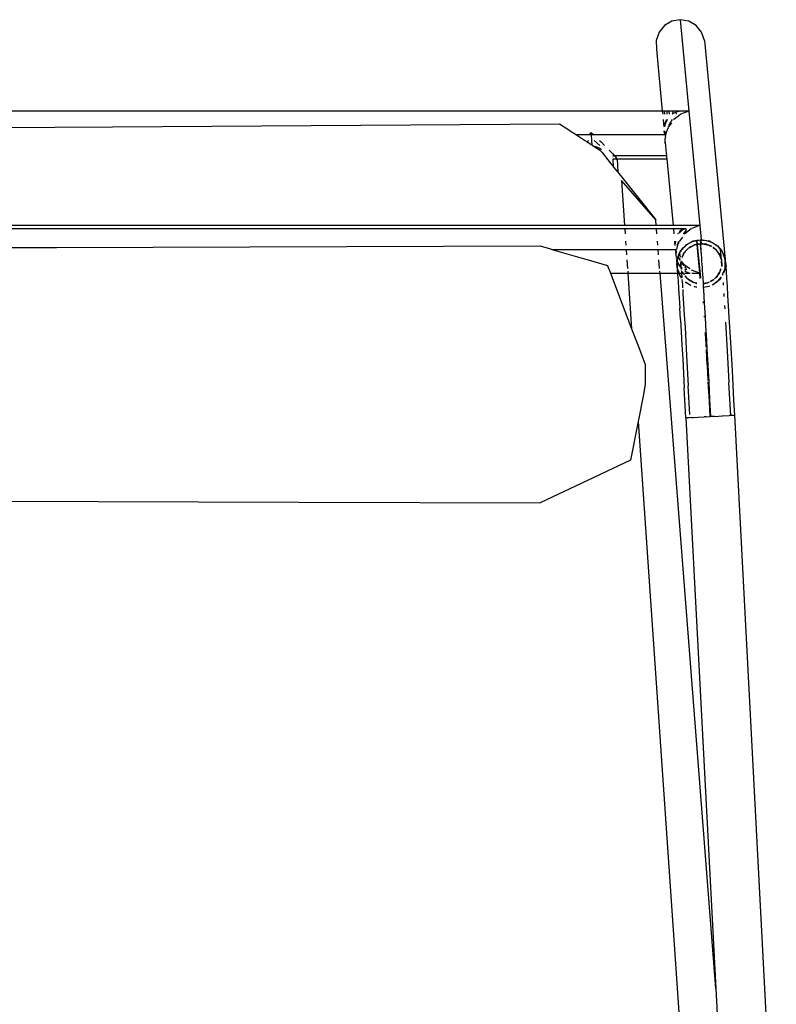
# Model space of a CAD drawing. Header units: millimetres. Extents: x 5678 to 25228, y 1791 to 30190.
# Tile 36 of 63: x 21088 to 21431, y 18486 to 18933. Entities that reach past the tile are written whole.
import ezdxf

# ---------------------------------------------------------------- set-up
doc = ezdxf.new("R2010")
doc.units = ezdxf.units.MM
doc.layers.add('furn', color=34, linetype='Continuous')

# ---------------------------------------------------------------- blocks, each defined once
blk = doc.blocks.new('ff')
for p, q in [((96816.27, 20458.83), (96782.22, 20950.56)), ((96752.52, 20821.35), (96771.67, 20455.96)), ((96780.41, 20720.23), (96775.05, 20822.53)), ((96780.41, 20720.23), (96806.14, 20390.46)), ((96794.2, 20457.15), (96780.41, 20720.23)), ((96836.61, 20484.61), (96861.36, 20496.3)), ((96972.57, 20495.98), (96861.36, 20496.3)), ((97355.36, 20494.86), (96972.57, 20495.98)), ((96819.73, 20476.65), (96830.86, 20481.9)), ((96830.86, 20481.9), (96836.61, 20484.61)), ((96816.27, 20458.83), (96819.73, 20476.65)), ((96813.83, 20446.29), (96816.27, 20458.83)), ((96772.03, 20455.98), (96771.67, 20455.96)), ((96771.67, 20455.96), (96772.04, 20448.97)), ((96772.03, 20455.98), (96772.35, 20456)), ((96772.35, 20456), (96773.13, 20456.04)), ((96773.13, 20456.04), (96773.55, 20456.06)), ((96773.55, 20456.06), (96774.29, 20456.1)), ((96773.55, 20456.06), (96774.37, 20440.81)), ((96777.21, 20456.26), (96774.29, 20456.1)), ((96777.21, 20456.26), (96777.3, 20456.26)), ((96780.98, 20456.45), (96777.3, 20456.26)), ((96780.98, 20456.45), (96782.83, 20456.55)), ((96782.83, 20456.55), (96783.04, 20456.56)), ((96783.27, 20448.64), (96782.83, 20456.55)), ((96784.89, 20456.66), (96783.04, 20456.56)), ((96783.04, 20456.56), (96783.4, 20449.68)), ((96784.89, 20456.66), (96785.75, 20456.7)), ((96788.48, 20456.85), (96785.75, 20456.7)), ((96788.48, 20456.85), (96788.57, 20456.85)), ((96790.83, 20456.97), (96788.57, 20456.85)), ((96791.56, 20457.01), (96790.83, 20456.97)), ((96791.56, 20457.01), (96792.64, 20457.06)), ((96792.39, 20455.65), (96793.1, 20442.35)), ((96792.64, 20457.06), (96793.52, 20457.11)), ((96794.2, 20457.15), (96793.52, 20457.11)), ((96794.2, 20457.15), (96794.94, 20443.23)), ((96772.04, 20448.97), (96772.41, 20442.05)), ((96783.4, 20449.68), (96783.39, 20449.48)), ((96783.39, 20449.48), (96783.77, 20442.89)), ((96783.26, 20448.47), (96783.27, 20448.64)), ((96783.69, 20440.81), (96783.26, 20448.47)), ((96812.92, 20441.61), (96813.83, 20446.29)), ((96772.41, 20442.05), (96772.78, 20435.25)), ((96775.18, 20426.23), (96774.37, 20440.81)), ((96783.69, 20440.46), (96783.69, 20440.81)), ((96783.71, 20440.41), (96783.69, 20440.46)), ((96784.11, 20433.12), (96783.71, 20440.41)), ((96783.77, 20442.89), (96783.77, 20442.49)), ((96783.77, 20442.49), (96783.9, 20440.48)), ((96783.91, 20439.95), (96783.93, 20439.91)), ((96783.93, 20439.91), (96784.13, 20436.28)), ((96793.87, 20428.3), (96793.1, 20442.35)), ((96795.68, 20429.84), (96794.94, 20443.23)), ((96812.92, 20432.56), (96812.92, 20441.61)), ((96772.78, 20435.25), (96773.51, 20422.32)), ((96784.13, 20436.28), (96784.15, 20435.68)), ((96784.15, 20435.68), (96784.49, 20429.93)), ((96784.12, 20432.6), (96784.11, 20433.12)), ((96784.52, 20425.66), (96784.12, 20432.6)), ((96816.09, 20424.23), (96812.92, 20432.56)), ((96775.94, 20412.98), (96775.18, 20426.23)), ((96784.49, 20429.93), (96784.51, 20429.14)), ((96784.51, 20429.14), (96784.74, 20425.59)), ((96794.61, 20415.51), (96793.87, 20428.3)), ((96796.04, 20423.5), (96795.68, 20429.84)), ((96773.51, 20422.32), (96774.19, 20410.64)), ((96784.56, 20425.02), (96784.52, 20425.66)), ((96784.54, 20424.97), (96784.56, 20425.02)), ((96784.56, 20424.93), (96784.54, 20424.97)), ((96784.93, 20418.49), (96784.56, 20424.93)), ((96784.74, 20425.59), (96784.72, 20425.54)), ((96784.78, 20424.47), (96784.8, 20424.42)), ((96784.8, 20424.42), (96784.83, 20423.91)), ((96784.83, 20423.91), (96784.87, 20422.95)), ((96784.87, 20422.95), (96785.16, 20418.32)), ((96796.39, 20417.47), (96796.04, 20423.5)), ((96819.23, 20416.02), (96816.09, 20424.23)), ((96784.96, 20417.64), (96784.93, 20418.49)), ((96785.36, 20410.68), (96784.96, 20417.64)), ((96785.16, 20418.32), (96785.2, 20417.67)), ((96796.72, 20411.83), (96796.39, 20417.47)), ((96794.96, 20409.76), (96794.61, 20415.51)), ((96821, 20390.46), (96819.23, 20416.02)), ((96828.98, 20390.46), (96819.23, 20416.02)), ((96774.19, 20410.64), (96774.51, 20405.42)), ((96785.38, 20410.64), (96785.36, 20410.68)), ((96785.75, 20404.15), (96785.38, 20410.64)), ((96785.61, 20410.71), (96785.64, 20410.16)), ((96785.63, 20410.71), (96785.64, 20410.16)), ((96785.64, 20410.16), (96785.67, 20410.11)), ((96795.28, 20404.53), (96794.96, 20409.76)), ((96796.72, 20411.83), (96797.04, 20406.6)), ((96774.51, 20405.42), (96774.8, 20400.68)), ((96776.4, 20405.38), (96776.31, 20406.84)), ((96785.77, 20404.11), (96785.75, 20404.15)), ((96786.11, 20398.11), (96785.77, 20404.11)), ((96786.02, 20404.19), (96786.06, 20403.61)), ((96786.05, 20404.19), (96786.06, 20403.61)), ((96786.06, 20403.61), (96786.1, 20403.54)), ((96795.57, 20399.87), (96795.28, 20404.53)), ((96797.33, 20401.86), (96797.04, 20406.6)), ((96774.8, 20400.68), (96775.07, 20396.46)), ((96776.74, 20399.82), (96776.66, 20401.16)), ((96795.7, 20397.98), (96795.57, 20399.87)), ((96797.6, 20397.64), (96797.33, 20401.86)), ((96775.07, 20396.46), (96775.32, 20392.79)), ((96777.07, 20394.77), (96776.99, 20396)), ((96779.53, 20394.07), (96780.36, 20394.77)), ((96779.9, 20394.5), (96779.53, 20394.07)), ((96780.36, 20394.77), (96779.9, 20394.5)), ((96782.03, 20395.72), (96780.36, 20394.77)), ((96780.36, 20394.77), (96781.03, 20395.33)), ((96781.03, 20395.33), (96782, 20395.78)), ((96783.47, 20396.46), (96783.3, 20396.43)), ((96783.3, 20396.39), (96783.47, 20396.46)), ((96783.42, 20394.5), (96783.91, 20394.78)), ((96786.18, 20396.94), (96783.47, 20396.46)), ((96783.47, 20396.46), (96783.69, 20396.57)), ((96783.69, 20396.57), (96786.18, 20397.02)), ((96783.91, 20394.78), (96783.97, 20394.79)), ((96783.97, 20394.79), (96784.03, 20394.82)), ((96786.29, 20395.26), (96784.03, 20394.82)), ((96784.03, 20394.82), (96786.29, 20395.2)), ((96786.18, 20397.02), (96786.11, 20398.11)), ((96786.18, 20396.94), (96786.18, 20397.02)), ((96786.29, 20395.26), (96786.18, 20396.94)), ((96786.29, 20395.2), (96786.29, 20395.26)), ((96786.45, 20392.63), (96786.29, 20395.2)), ((96789.12, 20396.91), (96789.52, 20396.88)), ((96790.34, 20396.58), (96789.12, 20396.78)), ((96789.36, 20395.1), (96789.23, 20395.11)), ((96789.24, 20395), (96789.94, 20394.88)), ((96789.94, 20394.88), (96789.36, 20395.1)), ((96789.52, 20396.88), (96790.33, 20396.6)), ((96789.94, 20394.88), (96790.39, 20394.8)), ((96790.94, 20394.49), (96789.94, 20394.88)), ((96790.39, 20394.8), (96790.94, 20394.49)), ((96790.94, 20394.49), (96791.82, 20394)), ((96791.87, 20394.14), (96790.94, 20394.49)), ((96791.91, 20396.05), (96792.3, 20395.92)), ((96793.89, 20394.85), (96791.92, 20395.95)), ((96792.3, 20395.92), (96793.89, 20394.85)), ((96794.37, 20394.58), (96793.89, 20394.85)), ((96793.89, 20394.85), (96794.37, 20394.52)), ((96795.84, 20395.83), (96795.75, 20397.17)), ((96796.02, 20393.29), (96795.84, 20395.83)), ((96797.85, 20393.97), (96797.6, 20397.64)), ((96775.32, 20392.79), (96775.54, 20389.73)), ((96776.9, 20390.28), (96776.1, 20388.12)), ((96776.12, 20388.36), (96776.89, 20390.48)), ((96777.1, 20391.05), (96777.11, 20391.08)), ((96777.11, 20391.08), (96777.31, 20391.38)), ((96777.31, 20391.38), (96777.14, 20390.93)), ((96777.37, 20390.3), (96777.31, 20391.38)), ((96777.93, 20392.24), (96778.79, 20393.45)), ((96779.53, 20394.07), (96777.94, 20392.22)), ((96778.08, 20388.37), (96778.68, 20390.05)), ((96778.68, 20390.05), (96778.34, 20389.48)), ((96778.68, 20390.05), (96778.75, 20390.17)), ((96779.29, 20391.1), (96778.75, 20390.17)), ((96778.75, 20390.17), (96778.94, 20390.68)), ((96778.79, 20393.45), (96779.53, 20394.07)), ((96778.94, 20390.68), (96779.29, 20391.1)), ((96779.29, 20391.1), (96780.61, 20392.63)), ((96779.69, 20391.77), (96779.29, 20391.1)), ((96780.61, 20392.63), (96779.69, 20391.77)), ((96780.61, 20392.63), (96780.99, 20393.08)), ((96781.02, 20393.02), (96780.61, 20392.63)), ((96781.37, 20393.33), (96782.82, 20394.16)), ((96781.64, 20393.6), (96781.37, 20393.33)), ((96782.8, 20394.19), (96781.64, 20393.6)), ((96786.7, 20389.23), (96786.45, 20392.63)), ((96786.7, 20389.23), (96786.48, 20392.63)), ((96787.39, 20392.77), (96788.88, 20377.12)), ((96787.56, 20392.8), (96787.78, 20390.46)), ((96787.78, 20390.46), (96791.62, 20389.04)), ((96791.45, 20390.41), (96787.78, 20390.46)), ((96791.42, 20390.46), (96787.78, 20390.46)), ((96787.78, 20390.46), (96789.04, 20377.15)), ((96791.97, 20394.06), (96791.87, 20394.14)), ((96792.67, 20393.52), (96792.04, 20394.01)), ((96792.05, 20393.87), (96792.67, 20393.52)), ((96794.64, 20390.46), (96792.27, 20390.46)), ((96792.54, 20390.4), (96792.27, 20390.4)), ((96794.63, 20389.55), (96792.54, 20390.4)), ((96792.67, 20393.52), (96793.24, 20393.21)), ((96793.52, 20392.88), (96792.67, 20393.52)), ((96793.24, 20393.21), (96793.52, 20392.88)), ((96793.52, 20392.88), (96794.56, 20391.67)), ((96793.99, 20392.52), (96793.52, 20392.88)), ((96794.55, 20391.75), (96793.99, 20392.52)), ((96794.92, 20391.25), (96795.35, 20390.75)), ((96795.42, 20390.57), (96794.92, 20391.25)), ((96795.46, 20390.46), (96795.04, 20390.46)), ((96795.35, 20390.75), (96795.42, 20390.57)), ((96795.42, 20390.57), (96795.46, 20390.46)), ((96795.5, 20390.46), (96795.46, 20390.46)), ((96795.46, 20390.46), (96795.7, 20389.82)), ((96796.23, 20390.46), (96795.5, 20390.46)), ((96795.56, 20390.38), (96795.5, 20390.46)), ((96795.79, 20389.72), (96795.56, 20390.38)), ((96796.08, 20392.47), (96796.07, 20392.62)), ((96796.76, 20391.81), (96796.07, 20392.62)), ((96796.23, 20390.46), (96796.08, 20392.47)), ((96796.12, 20392.68), (96796.62, 20392.1)), ((96796.28, 20389.81), (96796.23, 20390.46)), ((96797.35, 20390.46), (96796.23, 20390.46)), ((96796.62, 20392.1), (96796.76, 20391.81)), ((96796.91, 20391.64), (96796.76, 20391.81)), ((96796.76, 20391.81), (96797.13, 20391.06)), ((96797.13, 20391.06), (96796.91, 20391.64)), ((96797.35, 20390.46), (96797.13, 20391.06)), ((96797.13, 20391.06), (96797.42, 20390.46)), ((96797.69, 20389.55), (96797.35, 20390.46)), ((96797.42, 20390.46), (96797.35, 20390.46)), ((96797.42, 20390.46), (96797.86, 20389.55)), ((96798.1, 20390.46), (96797.42, 20390.46)), ((96798.07, 20390.91), (96797.85, 20393.97)), ((96798.1, 20390.46), (96798.07, 20390.91)), ((96798.17, 20389.55), (96798.1, 20390.46)), ((96806.14, 20390.46), (96798.1, 20390.46)), ((96806.14, 20390.46), (96806.21, 20389.55)), ((96819.57, 20390.46), (96806.14, 20390.46)), ((96821, 20390.46), (96819.57, 20390.46)), ((96821.06, 20389.55), (96821, 20390.46)), ((96828.98, 20390.46), (96821, 20390.46)), ((96829.33, 20389.55), (96828.98, 20390.46)), ((96775.54, 20389.73), (96775.72, 20387.29)), ((96775.88, 20385.49), (96775.72, 20387.29)), ((96775.88, 20385.49), (96776.05, 20387.07)), ((96776.04, 20384.65), (96775.88, 20385.49)), ((96776.1, 20388.12), (96776.04, 20387.95)), ((96776.04, 20387.38), (96776.1, 20388.12)), ((96776.04, 20387.95), (96776.04, 20387.38)), ((96776.04, 20387.38), (96776.05, 20387.07)), ((96776.05, 20387.07), (96776.04, 20384.65)), ((96776.1, 20388.12), (96776.12, 20388.36)), ((96777.67, 20386.27), (96777.59, 20387.39)), ((96777.82, 20384.88), (96777.67, 20386.27)), ((96777.78, 20387.19), (96777.71, 20386.91)), ((96777.71, 20386.91), (96777.82, 20384.88)), ((96777.82, 20384.88), (96777.82, 20387.16)), ((96778.34, 20389.48), (96778.08, 20388.37)), ((96786.77, 20387.74), (96786.7, 20389.23)), ((96786.98, 20385.09), (96786.77, 20387.74)), ((96791.62, 20389.04), (96791.66, 20389.01)), ((96792.4, 20388.46), (96795.02, 20386.52)), ((96793.9, 20388.72), (96794.18, 20388.9)), ((96794.2, 20388.15), (96793.9, 20388.72)), ((96794.18, 20388.9), (96794.75, 20388.75)), ((96794.74, 20388.9), (96794.18, 20388.9)), ((96794.84, 20387.37), (96794.2, 20388.15)), ((96794.7, 20389.49), (96794.63, 20389.55)), ((96795.02, 20386.52), (96796.25, 20384.91)), ((96795.89, 20386.12), (96795.09, 20387.08)), ((96795.89, 20388.09), (96796.48, 20387.46)), ((96796.48, 20385.21), (96795.89, 20386.12)), ((96796.27, 20388.28), (96796.13, 20388.39)), ((96796.2, 20388.48), (96796.22, 20388.51)), ((96796.2, 20388.48), (96796.27, 20388.28)), ((96796.38, 20388.2), (96796.27, 20388.28)), ((96796.3, 20389.55), (96796.28, 20389.81)), ((96796.33, 20389.19), (96796.3, 20389.55)), ((96796.42, 20388.2), (96796.38, 20388.71)), ((96796.38, 20388.2), (96796.42, 20388.2)), ((96796.43, 20388.13), (96796.42, 20388.2)), ((96797.7, 20386.41), (96796.43, 20388.13)), ((96796.45, 20387.89), (96796.43, 20388.13)), ((96796.45, 20387.8), (96796.45, 20387.89)), ((96796.48, 20387.73), (96796.45, 20387.8)), ((96796.48, 20387.73), (96796.48, 20387.46)), ((96796.48, 20387.46), (96796.51, 20387.42)), ((96796.51, 20387.42), (96796.48, 20387.29)), ((96796.48, 20387.29), (96796.48, 20385.21)), ((96796.69, 20385.49), (96796.48, 20387.29)), ((96796.57, 20385.34), (96796.48, 20387.29)), ((96796.51, 20387.42), (96797.54, 20386.31)), ((96797.54, 20386.31), (96798.25, 20384.89)), ((96798.06, 20388.57), (96797.69, 20389.55)), ((96798.25, 20385), (96797.7, 20386.41)), ((96797.86, 20389.55), (96797.88, 20389.5)), ((96797.88, 20389.5), (96798.06, 20388.57)), ((96798.06, 20388.57), (96798.13, 20388.2)), ((96798.2, 20388.2), (96798.06, 20388.57)), ((96798.13, 20388.2), (96798.25, 20387.52)), ((96798.26, 20388.47), (96798.17, 20389.55)), ((96798.25, 20388.04), (96798.2, 20388.2)), ((96798.25, 20388.04), (96798.28, 20388.2)), ((96798.25, 20387.52), (96798.25, 20388.04)), ((96798.36, 20386.97), (96798.25, 20388.04)), ((96798.25, 20385), (96798.25, 20387.52)), ((96798.25, 20387.52), (96798.36, 20386.97)), ((96798.4, 20386.52), (96798.25, 20385)), ((96798.28, 20388.2), (96798.26, 20388.47)), ((96798.41, 20386.67), (96798.36, 20386.97)), ((96798.4, 20386.52), (96798.41, 20386.67)), ((96798.61, 20384.28), (96798.4, 20386.52)), ((96806.32, 20388.2), (96806.62, 20384.28)), ((96821.43, 20384.28), (96821.16, 20388.2)), ((96829.36, 20389.47), (96829.33, 20389.55)), ((96829.84, 20388.2), (96829.36, 20389.47)), ((96830.34, 20386.9), (96829.84, 20388.2)), ((96839.33, 20384.28), (96830.34, 20386.9)), ((96776.04, 20384.65), (96776.04, 20384.12)), ((96776.23, 20383.59), (96776.04, 20384.65)), ((96785.64, 20283.06), (96776.04, 20384.12)), ((96776.04, 20384.12), (96776.23, 20383.59)), ((96776.23, 20383.59), (96777.16, 20381.11)), ((96776.41, 20382.66), (96776.23, 20383.59)), ((96777.16, 20381.11), (96776.41, 20382.66)), ((96777.16, 20381.11), (96777.38, 20380.53)), ((96777.53, 20380.35), (96777.16, 20381.11)), ((96777.82, 20384.43), (96777.82, 20384.88)), ((96777.84, 20384.37), (96777.82, 20384.43)), ((96777.85, 20384.27), (96777.84, 20384.37)), ((96777.85, 20384.27), (96778.73, 20381.79)), ((96777.85, 20384.27), (96778.29, 20379.47)), ((96778.87, 20381.59), (96777.85, 20384.27)), ((96778.73, 20381.79), (96778.87, 20381.59)), ((96778.94, 20381.41), (96778.87, 20381.59)), ((96778.87, 20381.59), (96779.37, 20380.91)), ((96779.37, 20380.91), (96778.94, 20381.41)), ((96780.77, 20379.29), (96779.37, 20380.91)), ((96779.37, 20380.91), (96780.3, 20379.65)), ((96787.05, 20383.51), (96786.98, 20385.09)), ((96787.22, 20381.62), (96787.05, 20383.51)), ((96787.44, 20378.86), (96787.22, 20381.62)), ((96787.3, 20379.96), (96787.22, 20381.62)), ((96795, 20381.07), (96793.69, 20379.53)), ((96794.6, 20380.4), (96795, 20381.07)), ((96795, 20381.07), (96795.54, 20382)), ((96795.35, 20381.48), (96795, 20381.07)), ((96795.54, 20382), (96795.35, 20381.48)), ((96796, 20383.23), (96795.54, 20382)), ((96795.54, 20382), (96795.95, 20382.69)), ((96795.95, 20382.69), (96796.08, 20383.21)), ((96796.99, 20380.82), (96796.51, 20380.13)), ((96797.81, 20383.13), (96796.89, 20384.56)), ((96796.91, 20380.61), (96796.99, 20380.82)), ((96797.1, 20381.12), (96796.92, 20383.04)), ((96796.93, 20384.03), (96797.59, 20383.19)), ((96796.99, 20380.82), (96797.1, 20381.12)), ((96797.18, 20381.08), (96796.99, 20380.82)), ((96797.1, 20381.12), (96797.75, 20382.85)), ((96798.17, 20383.8), (96797.18, 20381.08)), ((96797.59, 20383.19), (96797.75, 20382.85)), ((96797.75, 20382.85), (96797.83, 20383.08)), ((96797.81, 20383.13), (96798.19, 20384.05)), ((96797.83, 20383.08), (96797.81, 20383.13)), ((96798.19, 20384.05), (96798.17, 20383.8)), ((96798.25, 20384.79), (96798.19, 20384.05)), ((96798.19, 20384.05), (96798.25, 20384.21)), ((96798.25, 20384.89), (96798.25, 20385)), ((96798.25, 20384.79), (96798.25, 20384.89)), ((96798.25, 20384.21), (96798.25, 20384.79)), ((96798.67, 20383.65), (96798.61, 20384.28)), ((96798.84, 20381.92), (96798.67, 20383.22)), ((96798.67, 20380.2), (96798.83, 20381.86)), ((96798.87, 20381.35), (96798.71, 20379.55)), ((96798.83, 20381.86), (96798.84, 20381.92)), ((96798.87, 20381.35), (96798.83, 20381.86)), ((96799.07, 20379.43), (96798.87, 20381.35)), ((96806.81, 20381.92), (96807, 20379.43)), ((96821.76, 20379.43), (96821.59, 20381.92)), ((96839.88, 20384.12), (96839.33, 20384.28)), ((96847.47, 20381.92), (96839.88, 20384.12)), ((96856.04, 20379.43), (96847.47, 20381.92)), ((96777.38, 20380.53), (96777.53, 20380.35)), ((96777.53, 20380.35), (96778.29, 20379.47)), ((96777.67, 20380.06), (96777.53, 20380.35)), ((96779.57, 20377.87), (96777.67, 20380.06)), ((96778.29, 20379.47), (96779.78, 20377.74)), ((96779.78, 20377.74), (96779.57, 20377.87)), ((96779.78, 20377.74), (96779.9, 20377.6)), ((96780.4, 20377.32), (96779.78, 20377.74)), ((96779.9, 20377.6), (96780.4, 20377.32)), ((96780.3, 20379.65), (96780.77, 20379.29)), ((96780.4, 20377.32), (96782.82, 20375.96)), ((96781.99, 20376.25), (96780.4, 20377.32)), ((96781.06, 20378.96), (96780.77, 20379.29)), ((96780.77, 20379.29), (96781.62, 20378.64)), ((96781.62, 20378.64), (96781.06, 20378.96)), ((96781.8, 20378.54), (96781.62, 20378.64)), ((96781.8, 20378.54), (96781.8, 20378.5)), ((96782.82, 20375.96), (96781.99, 20376.25)), ((96782.3, 20378.12), (96782.42, 20378.03)), ((96782.42, 20378.03), (96783.35, 20377.67)), ((96783.35, 20377.67), (96782.92, 20377.91)), ((96783.91, 20377.36), (96783.35, 20377.67)), ((96783.35, 20377.67), (96784.35, 20377.29)), ((96784.35, 20377.29), (96783.91, 20377.36)), ((96786.48, 20376.93), (96784.35, 20377.29)), ((96784.35, 20377.29), (96784.93, 20377.06)), ((96784.93, 20377.06), (96786.48, 20376.93)), ((96787.15, 20376.81), (96786.48, 20376.93)), ((96786.48, 20376.93), (96787.35, 20376.85)), ((96787.35, 20376.85), (96787.15, 20376.81)), ((96787.31, 20375.08), (96787.15, 20376.81)), ((96787.52, 20377.14), (96787.3, 20379.96)), ((96787.54, 20376.89), (96787.35, 20376.85)), ((96787.35, 20376.85), (96787.55, 20376.83)), ((96787.61, 20376.9), (96787.44, 20378.86)), ((96787.54, 20376.89), (96787.52, 20377.14)), ((96787.61, 20376.9), (96787.54, 20376.89)), ((96787.55, 20376.83), (96787.54, 20376.89)), ((96787.55, 20376.83), (96787.61, 20376.83)), ((96787.69, 20375.15), (96787.55, 20376.83)), ((96788.88, 20377.12), (96787.61, 20376.9)), ((96787.61, 20376.83), (96788.88, 20377.07)), ((96787.61, 20376.83), (96787.61, 20376.9)), ((96789.04, 20377.15), (96788.88, 20377.12)), ((96788.88, 20377.12), (96788.88, 20377.07)), ((96788.88, 20377.07), (96789.05, 20377.11)), ((96788.88, 20377.07), (96789.04, 20375.38)), ((96790.26, 20377.34), (96789.04, 20377.15)), ((96789.04, 20377.15), (96789.05, 20377.11)), ((96789.05, 20377.11), (96790.26, 20377.34)), ((96789.05, 20377.11), (96789.21, 20375.41)), ((96790.26, 20377.34), (96790.33, 20377.38)), ((96790.33, 20377.38), (96790.39, 20377.39)), ((96790.73, 20377.58), (96790.39, 20377.39)), ((96792.66, 20378.68), (96790.73, 20377.58)), ((96790.73, 20377.58), (96792.65, 20378.57)), ((96791.51, 20376.02), (96793.93, 20377.4)), ((96793.26, 20376.84), (96791.51, 20376.02)), ((96792.65, 20378.57), (96792.89, 20378.78)), ((96793.02, 20378.91), (96793.69, 20379.53)), ((96793.24, 20379.01), (96793.04, 20378.9)), ((96793.08, 20378.87), (96793.04, 20378.9)), ((96793.69, 20379.53), (96793.24, 20379.01)), ((96793.93, 20377.4), (96793.26, 20376.84)), ((96793.69, 20379.53), (96794.6, 20380.4)), ((96794.76, 20378.09), (96793.93, 20377.4)), ((96793.93, 20377.4), (96794.4, 20377.66)), ((96794.4, 20377.66), (96794.76, 20378.09)), ((96794.76, 20378.09), (96796.51, 20380.13)), ((96795.5, 20378.71), (96794.76, 20378.09)), ((96796.51, 20380.13), (96795.5, 20378.71)), ((96796.51, 20380.13), (96796.91, 20380.61)), ((96797.42, 20376.13), (96798.05, 20377.52)), ((96798.22, 20377.5), (96797.5, 20375.72)), ((96798.05, 20377.52), (96798.59, 20379.43)), ((96798.59, 20379.43), (96798.71, 20379.55)), ((96798.59, 20379.43), (96798.71, 20379.45)), ((96798.73, 20379.42), (96798.7, 20379.43)), ((96798.71, 20379.55), (96798.71, 20379.45)), ((96798.73, 20379.42), (96798.71, 20379.45)), ((96799.07, 20379.43), (96798.73, 20379.42)), ((96807, 20379.43), (96799.07, 20379.43)), ((96799.08, 20375.66), (96799.24, 20377.36)), ((96799.28, 20376.93), (96799.11, 20375.66)), ((96799.25, 20377.46), (96799.23, 20377.52)), ((96799.24, 20377.36), (96799.25, 20377.46)), ((96799.28, 20376.93), (96799.24, 20377.36)), ((96799.25, 20377.46), (96799.25, 20377.52)), ((96799.43, 20375.66), (96799.28, 20376.93)), ((96820.7, 20379.43), (96807, 20379.43)), ((96807.15, 20377.52), (96807.29, 20375.66)), ((96821.76, 20379.43), (96820.7, 20379.43)), ((96841.49, 20379.43), (96821.76, 20379.43)), ((96822.02, 20375.66), (96821.9, 20377.52)), ((96842.39, 20379.43), (96841.49, 20379.43)), ((96856.04, 20379.43), (96842.39, 20379.43)), ((96856.67, 20379.24), (96856.04, 20379.43)), ((96861.36, 20377.88), (96856.67, 20379.24)), ((97084.52, 20378.52), (96861.36, 20377.88)), ((97355.36, 20379.31), (97084.52, 20378.52)), ((96782.82, 20375.96), (96783.29, 20375.7)), ((96783.85, 20375.6), (96782.82, 20375.96)), ((96783.29, 20375.7), (96783.85, 20375.6)), ((96783.85, 20375.6), (96786.52, 20375.15)), ((96784.77, 20375.29), (96783.85, 20375.6)), ((96786.52, 20375.15), (96784.77, 20375.29)), ((96786.52, 20375.15), (96787.15, 20375.05)), ((96787.31, 20375.08), (96786.52, 20375.15)), ((96787.15, 20375.05), (96787.31, 20375.08)), ((96787.78, 20368.39), (96787.15, 20375.05)), ((96787.37, 20375.09), (96787.31, 20375.08)), ((96787.37, 20375.09), (96787.69, 20375.15)), ((96787.7, 20375.07), (96787.37, 20375.09)), ((96787.69, 20375.15), (96789.04, 20375.38)), ((96787.7, 20375.07), (96787.69, 20375.15)), ((96790.6, 20375.59), (96787.7, 20375.07)), ((96789.04, 20375.38), (96789.21, 20375.41)), ((96789.21, 20375.41), (96790.83, 20375.7)), ((96790.83, 20375.7), (96790.6, 20375.59)), ((96791.51, 20376.02), (96790.83, 20375.7)), ((96790.83, 20375.7), (96791, 20375.73)), ((96791, 20375.73), (96791.51, 20376.02)), ((96791.75, 20370.03), (96794.73, 20372.33)), ((96794.93, 20371.75), (96794.16, 20370.76)), ((96794.73, 20372.33), (96794.8, 20372.42)), ((96795.1, 20371.98), (96794.93, 20371.75)), ((96795.37, 20372.33), (96795.1, 20371.98)), ((96795.8, 20373.77), (96797.2, 20375.66)), ((96795.91, 20370.59), (96797.33, 20372)), ((96797.33, 20372), (96796.72, 20370.65)), ((96797.2, 20375.66), (96797.38, 20375.66)), ((96797.5, 20375.72), (96797.47, 20375.66)), ((96797.86, 20372.13), (96797.84, 20372.1)), ((96798.02, 20372.33), (96797.86, 20372.13)), ((96799.97, 20369.95), (96799.75, 20372.33)), ((96807.55, 20372.33), (96807.74, 20369.95)), ((96822.42, 20369.95), (96822.25, 20372.33)), ((96787.78, 20368.39), (96788.02, 20368.49)), ((96787.78, 20368.39), (96788.04, 20368.39)), ((96792.79, 20315.66), (96787.78, 20368.39)), ((96788.02, 20368.49), (96791.47, 20369.81)), ((96788.04, 20368.39), (96791.7, 20368.4)), ((96791.56, 20369.88), (96791.75, 20370.03)), ((96791.7, 20368.4), (96791.96, 20368.4)), ((96791.96, 20368.4), (96795.27, 20368.41)), ((96794.16, 20370.76), (96793.9, 20370.17)), ((96793.9, 20370.17), (96794.21, 20369.95)), ((96794.21, 20369.95), (96794.98, 20370.11)), ((96794.21, 20369.95), (96795.13, 20369.95)), ((96794.98, 20370.11), (96795.08, 20370.16)), ((96795.08, 20370.16), (96795.31, 20370.28)), ((96795.13, 20369.95), (96795.35, 20369.95)), ((96795.27, 20368.41), (96795.54, 20368.39)), ((96795.31, 20370.28), (96795.91, 20370.59)), ((96795.35, 20369.95), (96795.77, 20369.95)), ((96795.54, 20368.39), (96798.07, 20368.39)), ((96795.77, 20369.95), (96795.59, 20369.81)), ((96796.72, 20370.65), (96795.77, 20369.95)), ((96795.77, 20369.95), (96797.93, 20369.95)), ((96797.93, 20369.95), (96798.11, 20369.95)), ((96798.07, 20368.39), (96798.28, 20368.39)), ((96798.11, 20369.95), (96799.61, 20369.95)), ((96798.28, 20368.39), (96799.76, 20368.39)), ((96799.61, 20369.95), (96799.66, 20369.95)), ((96799.66, 20369.95), (96799.97, 20369.95)), ((96799.76, 20368.39), (96799.82, 20368.39)), ((96799.82, 20368.39), (96800.12, 20368.39)), ((96799.99, 20369.81), (96799.97, 20369.95)), ((96799.97, 20369.95), (96807.74, 20369.95)), ((96803.03, 20337.73), (96800.12, 20368.39)), ((96800.12, 20368.39), (96807.86, 20368.39)), ((96807.74, 20369.95), (96807.75, 20369.81)), ((96807.74, 20369.95), (96821.67, 20369.95)), ((96807.86, 20368.39), (96808.06, 20365.85)), ((96807.86, 20368.39), (96821.83, 20368.39)), ((96821.67, 20369.95), (96822.42, 20369.95)), ((96821.83, 20368.39), (96822.53, 20368.39)), ((96822.43, 20369.81), (96822.42, 20369.95)), ((96822.42, 20369.95), (96842.48, 20369.95)), ((96823.96, 20347.65), (96822.53, 20368.39)), ((96822.53, 20368.39), (96842.64, 20368.39)), ((96842.48, 20369.95), (96842.91, 20369.95)), ((96842.64, 20368.39), (96842.99, 20368.39)), ((96842.91, 20369.95), (96851.82, 20369.95)), ((96842.99, 20368.39), (96850.33, 20368.39)), ((96850.33, 20368.39), (97352.42, 20368.39)), ((96851.82, 20369.95), (97352.53, 20369.95)), ((96808.06, 20365.85), (96823.96, 20347.65)), ((96825.6, 20343.91), (96808.06, 20365.85)), ((96825.95, 20337.92), (96825.6, 20343.91)), ((96827.55, 20341.47), (96825.6, 20343.91)), ((96827.55, 20341.47), (96827.76, 20337.92)), ((96827.61, 20341.39), (96827.55, 20341.47)), ((96829.13, 20339.5), (96827.61, 20341.39)), ((96826.05, 20337.73), (96803.03, 20337.73)), ((96803.04, 20337.67), (96803.03, 20337.73)), ((96803.12, 20336.82), (96803.04, 20337.67)), ((96803.18, 20336.17), (96803.12, 20336.82)), ((96827.26, 20336.17), (96803.18, 20336.17)), ((96803.42, 20333.68), (96803.18, 20336.17)), ((96825.95, 20337.92), (96826.18, 20337.93)), ((96826.05, 20337.73), (96825.95, 20337.92)), ((96826.08, 20337.67), (96826.05, 20337.73)), ((96826.51, 20337.73), (96826.05, 20337.73)), ((96826.18, 20337.47), (96826.14, 20337.55)), ((96826.18, 20337.93), (96827.76, 20337.92)), ((96826.18, 20337.93), (96826.51, 20337.73)), ((96826.7, 20336.82), (96826.18, 20337.47)), ((96826.51, 20337.73), (96826.6, 20337.67)), ((96827.83, 20337.73), (96826.51, 20337.73)), ((96826.86, 20336.62), (96826.7, 20336.82)), ((96827.26, 20336.17), (96826.86, 20336.62)), ((96827.97, 20335.38), (96827.26, 20336.17)), ((96827.92, 20336.17), (96827.26, 20336.17)), ((96827.81, 20337.93), (96827.76, 20337.92)), ((96827.76, 20337.92), (96827.82, 20337.81)), ((96827.78, 20336.82), (96827.89, 20336.74)), ((96829.45, 20333.81), (96827.97, 20335.38)), ((96833.03, 20334.61), (96829.13, 20339.5)), ((96803.62, 20331.56), (96803.42, 20333.68)), ((96803.72, 20330.51), (96803.62, 20331.56)), ((96829.58, 20333.68), (96829.45, 20333.81)), ((96833.33, 20329.91), (96831.7, 20331.56)), ((96833.7, 20333.78), (96833.03, 20334.61)), ((96833.1, 20333.58), (96833.85, 20332.87)), ((96833.84, 20333.68), (96833.7, 20333.78)), ((96834.01, 20333.57), (96833.84, 20333.68)), ((96833.85, 20332.87), (96835.64, 20332.11)), ((96833.89, 20331.56), (96836.47, 20329.19)), ((96836.47, 20331.98), (96834.01, 20333.57)), ((96835.64, 20332.11), (96836.47, 20331.98)), ((96837.12, 20331.56), (96836.47, 20331.98)), ((96837.61, 20331.24), (96837.12, 20331.56)), ((96837.7, 20329.19), (96837.61, 20331.24)), ((96839.8, 20329.82), (96837.61, 20331.24)), ((96803.14, 20325.1), (96803.6, 20326.7)), ((96803.71, 20326.7), (96803.23, 20324.79)), ((96803.6, 20326.7), (96803.63, 20326.95)), ((96803.6, 20326.7), (96803.71, 20326.7)), ((96803.68, 20327.47), (96803.77, 20328.38)), ((96803.68, 20327.47), (96803.68, 20327.09)), ((96803.71, 20326.7), (96803.93, 20326.7)), ((96803.72, 20330.51), (96803.73, 20330.47)), ((96803.76, 20330.05), (96803.72, 20330.51)), ((96803.73, 20330.47), (96803.76, 20330.05)), ((96803.76, 20330.05), (96803.82, 20329.42)), ((96803.84, 20329.19), (96803.77, 20328.38)), ((96803.82, 20329.42), (96803.84, 20329.19)), ((96803.93, 20326.7), (96804.08, 20326.7)), ((96804.12, 20325.92), (96804.08, 20326.7)), ((96804.08, 20326.7), (96836.69, 20326.7)), ((96834.09, 20329.19), (96833.33, 20329.91)), ((96837.91, 20325.53), (96836.69, 20326.7)), ((96836.69, 20326.7), (96837.84, 20326.7)), ((96837.7, 20329.05), (96837.7, 20329.19)), ((96837.84, 20326.7), (96837.7, 20329.05)), ((96837.91, 20325.53), (96837.84, 20326.7)), ((96837.84, 20326.7), (96838.99, 20326.7)), ((96838.99, 20326.7), (96837.91, 20325.53)), ((96838.99, 20326.7), (96844.61, 20326.7)), ((96839.19, 20329.19), (96839.8, 20329.82)), ((96840.77, 20329.19), (96839.8, 20329.82)), ((96841.01, 20329.03), (96840.77, 20329.19)), ((96844.61, 20326.7), (96841.01, 20329.03)), ((96847.55, 20324.79), (96844.61, 20326.7)), ((96801.3, 20321.71), (96802.21, 20322.93)), ((96802.09, 20322.3), (96801.37, 20321.12)), ((96802.21, 20322.93), (96802.3, 20323.14)), ((96802.43, 20323.41), (96803.05, 20324.79)), ((96802.48, 20322.93), (96802.44, 20322.87)), ((96803.05, 20324.79), (96803.14, 20325.1)), ((96803.58, 20321.18), (96804.08, 20322.85)), ((96803.98, 20321.84), (96803.61, 20320.94)), ((96804.03, 20322.25), (96803.98, 20321.84)), ((96804.08, 20322.85), (96804.12, 20322.9)), ((96804.09, 20322.93), (96804.12, 20322.9)), ((96804.12, 20322.9), (96804.09, 20322.93)), ((96804.12, 20325.92), (96804.23, 20324.78)), ((96804.26, 20324.78), (96804.12, 20325.92)), ((96804.75, 20319.6), (96804.44, 20322.93)), ((96847.76, 20324.65), (96847.55, 20324.79)), ((96850.41, 20322.93), (96847.76, 20324.65)), ((96852.46, 20321.6), (96850.41, 20322.93)), ((97058.61, 20322.93), (96852.46, 20321.6)), ((97169.54, 20323.65), (97058.61, 20322.93)), ((96796.57, 20317.15), (96797.62, 20317.97)), ((96797.62, 20317.97), (96798.48, 20318.65)), ((96798.48, 20318.65), (96799.74, 20319.6)), ((96799.74, 20319.6), (96799.81, 20319.69)), ((96800.75, 20320.08), (96800.37, 20319.6)), ((96801.37, 20321.12), (96800.75, 20320.08)), ((96800.81, 20321.04), (96801.3, 20321.71)), ((96802.71, 20319.6), (96802.83, 20319.77)), ((96802.83, 20319.77), (96803.57, 20321.13)), ((96803.11, 20319.71), (96803.02, 20319.59)), ((96803.61, 20320.94), (96803.11, 20319.71)), ((96803.57, 20321.13), (96803.58, 20321.18)), ((96792.79, 20315.66), (96794.98, 20316.51)), ((96792.79, 20315.66), (96795.1, 20315.66)), ((96796.79, 20273.53), (96792.79, 20315.66)), ((96794.98, 20316.51), (96796.48, 20317.08)), ((96795.1, 20315.66), (96796.71, 20315.66)), ((96796.52, 20317.12), (96796.57, 20317.13)), ((96796.71, 20315.66), (96798.87, 20315.66)), ((96797.74, 20315.73), (96797.28, 20315.72)), ((96798.8, 20316.14), (96797.74, 20315.73)), ((96798.8, 20316.14), (96798.68, 20317.08)), ((96799.91, 20316.58), (96798.8, 20316.14)), ((96798.87, 20315.66), (96798.8, 20316.14)), ((96798.87, 20315.66), (96800.28, 20315.66)), ((96800.07, 20316.69), (96799.91, 20316.58)), ((96800.28, 20315.66), (96800.41, 20316.95)), ((96800.28, 20315.66), (96802.05, 20315.66)), ((96800.59, 20317.08), (96800.41, 20316.95)), ((96802.05, 20315.66), (96801.87, 20317.08)), ((96802.05, 20315.66), (96803.08, 20315.66)), ((96803.08, 20315.66), (96802.95, 20317.08)), ((96803.08, 20315.66), (96804.2, 20315.66)), ((96804.2, 20315.66), (96804.04, 20317.08)), ((96804.2, 20315.66), (96804.76, 20315.66)), ((96804.76, 20315.66), (96805.02, 20315.66)), ((96805.13, 20315.66), (96804.88, 20317.08)), ((96805.02, 20315.66), (96805.13, 20315.66)), ((96807.84, 20287.07), (96805.13, 20315.66)), ((96805.13, 20315.66), (97397.72, 20315.66)), ((96807.86, 20283.06), (96807.84, 20287.07)), ((96785.64, 20283.06), (96786.99, 20279.3)), ((96806.54, 20279.3), (96807.86, 20283.06)), ((96786.99, 20279.3), (96789.52, 20276.23)), ((96804.03, 20276.23), (96806.54, 20279.3)), ((96789.52, 20276.23), (96792.93, 20274.23)), ((96792.93, 20274.23), (96796.79, 20273.53)), ((96796.79, 20273.53), (96800.64, 20274.23)), ((96800.64, 20274.23), (96804.03, 20276.23))]:
    blk.add_line(p, q)

msp = doc.modelspace()

# ---------------------------------------------------------------- block references
at = {"layer": 'furn', "xscale": 0.9837537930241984, "yscale": 0.9837537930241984, "zscale": 0.9837537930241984, "rotation": 180}
msp.add_blockref('ff', (116611.435, 38876.883, 0.495), dxfattribs=at)

doc.saveas('drawing.dxf')
